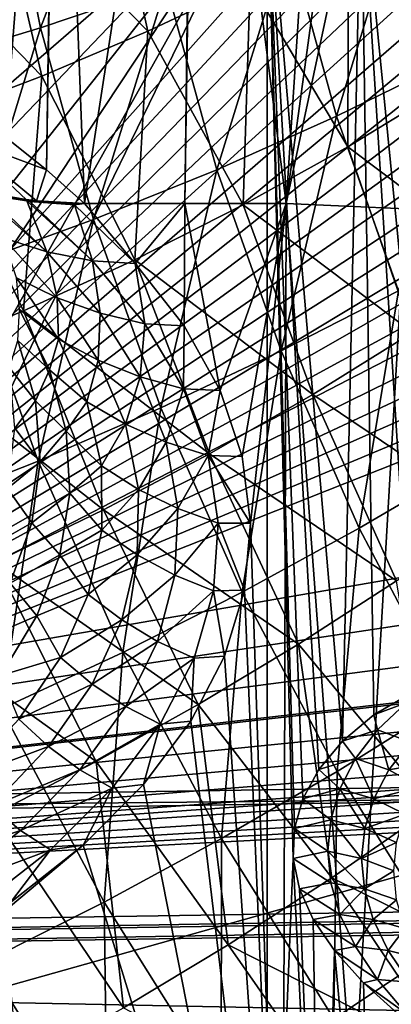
# Model space of a CAD drawing. Header units: metres. Extents: x -109 to 109, y -78 to 121.
# Tile 168 of 256: x -65.83 to -62.57, y 11.37 to 20. Entities that reach past the tile are written whole.
import ezdxf

# ---------------------------------------------------------------- set-up
doc = ezdxf.new("R2010")
doc.units = ezdxf.units.M
doc.layers.add('solid_508554_SW0001', color=7, linetype='CONTINUOUS')

msp = doc.modelspace()

# ---------------------------------------------------------------- linework, layer by layer
at = {"layer": 'solid_508554_SW0001'}
for points in [[(-50.993294, 17.104359, 18.146997), (-80.362289, 29.191317, 9.359159), (-81.084099, 11.886697, 20.357214)], [(-56.207836, 19.730379, 16.280918), (-56.987602, 20.207561, 15.948038), (-80.362289, 29.191317, 9.359159)], [(-55.41935, 19.271812, 16.602261), (-56.207836, 19.730379, 16.280918), (-80.362289, 29.191317, 9.359159)], [(-54.744732, 18.897827, 16.865499), (-55.41935, 19.271812, 16.602261), (-80.362289, 29.191317, 9.359159)], [(-54.624622, 18.832989, 16.911255), (-54.744732, 18.897827, 16.865499), (-80.362289, 29.191317, 9.359159)], [(-53.824814, 18.414158, 17.207701), (-54.624622, 18.832989, 16.911255), (-80.362289, 29.191317, 9.359159)], [(-53.021309, 18.015802, 17.49124), (-53.824814, 18.414158, 17.207701), (-80.362289, 29.191317, 9.359159)], [(-52.213608, 17.636927, 17.762522), (-53.021309, 18.015802, 17.49124), (-80.362289, 29.191317, 9.359159)], [(-51.13327, 17.163078, 18.104404), (-52.213608, 17.636927, 17.762522), (-80.362289, 29.191317, 9.359159)], [(-50.993294, 17.104359, 18.146997), (-51.13327, 17.163078, 18.104404), (-80.362289, 29.191317, 9.359159)], [(-80.387276, 6.654893, -29.697725), (-79.621246, 24.952671, -39.252457), (-64.826683, 7.808982, -30.91048)], [(-79.621246, 24.952671, -39.252457), (-64.873642, 7.869113, -30.939934), (-64.826683, 7.808982, -30.91048)], [(-79.621246, 24.952671, -39.252457), (-66.059677, 9.499816, -31.742121), (-64.873642, 7.869113, -30.939934)], [(-66.705841, 24.654289, 6.56584), (-65.510025, 24.652254, 6.562585), (-65.956345, 18.974257, -2.524111)], [(-65.510025, 24.652254, 6.562585), (-65.595711, 18.687075, -2.983698), (-65.956345, 18.974257, -2.524111)], [(-65.510025, 24.652254, 6.562585), (-65.497185, 24.651999, 6.562174), (-65.595711, 18.687075, -2.983698)], [(-65.497185, 24.651999, 6.562174), (-65.260536, 18.390362, -3.458537), (-65.595711, 18.687075, -2.983698)], [(-65.497185, 24.651999, 6.562174), (-64.30397, 24.606625, 6.48956), (-65.260536, 18.390362, -3.458537)], [(-64.30397, 24.606625, 6.48956), (-64.383354, 18.390362, -3.458537), (-65.260536, 18.390362, -3.458537)], [(-64.30397, 24.606625, 6.48956), (-64.289009, 24.605785, 6.488219), (-64.383354, 18.390362, -3.458537)], [(-64.289009, 24.605785, 6.488219), (-63.493908, 18.390362, -3.458537), (-64.383354, 18.390362, -3.458537)], [(-64.289009, 24.605785, 6.488219), (-63.09042, 24.517021, 6.346167), (-63.493908, 18.390362, -3.458537)], [(-62.66494, 24.460884, 6.273652), (-63.493908, 18.390362, -3.458537), (-63.09042, 24.517021, 6.346167)], [(-62.66494, 24.460884, 6.273652), (-62.21862, 24.379572, 6.199104), (-63.493908, 18.390362, -3.458537)], [(-62.21862, 24.379572, 6.199104), (-62.448513, 18.342934, -3.431155), (-63.493908, 18.390362, -3.458537)], [(-65.64592, 19.930784, -36.3853), (-65.983765, 21.632599, -37.254818), (-64.870247, 21.941881, -37.012699)], [(-64.547165, 20.304476, -36.177711), (-65.64592, 19.930784, -36.3853), (-64.870247, 21.941881, -37.012699)], [(-65.64592, 19.930784, -36.3853), (-66.768036, 19.592203, -36.513882), (-65.983765, 21.632599, -37.254818)], [(-64.70787, 19.902414, -32.415154), (-65.087151, 21.618057, -33.243164), (-66.048782, 21.268942, -33.463921)], [(-64.70787, 19.902414, -32.415154), (-63.809612, 20.325863, -32.15963), (-65.087151, 21.618057, -33.243164)], [(-69.888519, 15.997993, -1.602244), (-63.661411, 21.394615, 7.744982), (-80.474464, 21.131899, 7.289943)], [(-69.888519, 15.997993, -1.602244), (-69.189857, 15.607088, -2.27931), (-63.661411, 21.394615, 7.744982)], [(-69.189857, 15.607088, -2.27931), (-68.583122, 15.179529, -3.019865), (-63.661411, 21.394615, 7.744982)], [(-68.583122, 15.179529, -3.019865), (-68.075935, 14.720689, -3.814599), (-63.661411, 21.394615, 7.744982)], [(-68.075935, 14.720689, -3.814599), (-67.67469, 14.236339, -4.653518), (-63.661411, 21.394615, 7.744982)], [(-67.67469, 14.236339, -4.653518), (-67.384422, 13.732571, -5.52607), (-63.661411, 21.394615, 7.744982)], [(-67.384422, 13.732571, -5.52607), (-63.661411, 7.111581, -16.993959), (-63.661411, 21.394615, 7.744982)], [(-63.431496, 12.646614, -7.399448), (-63.661411, 21.394615, 7.744982), (-63.661411, 7.111581, -16.993959)], [(-63.208794, 13.427646, -6.024918), (-63.001553, 13.675002, -5.563441), (-63.661411, 21.394615, 7.744982)], [(-62.835842, 21.360296, 7.783245), (-63.661411, 21.394615, 7.744982), (-63.001553, 13.675002, -5.563441)], [(-63.348137, 13.170976, -6.484755), (-63.208794, 13.427646, -6.024918), (-63.661411, 21.394615, 7.744982)], [(-63.421925, 12.909885, -6.942806), (-63.348137, 13.170976, -6.484755), (-63.661411, 21.394615, 7.744982)], [(-63.431496, 12.646614, -7.399448), (-63.421925, 12.909885, -6.942806), (-63.661411, 21.394615, 7.744982)], [(-62.835842, 21.360296, 7.783245), (-63.001553, 13.675002, -5.563441), (-62.726185, 13.904849, -5.102163)], [(-62.835842, 21.360296, 7.783245), (-62.384548, 14.10638, -4.643733), (-62.133053, 14.214948, -4.352797)], [(-62.021667, 21.243017, 7.871933), (-62.835842, 21.360296, 7.783245), (-62.133053, 14.214948, -4.352797)], [(-62.835842, 21.360296, 7.783245), (-62.726185, 13.904849, -5.102163), (-62.384548, 14.10638, -4.643733)], [(-65.636734, 19.507519, -32.595673), (-66.048782, 21.268942, -33.463921), (-67.036682, 20.95381, -33.606388)], [(-65.636734, 19.507519, -32.595673), (-64.70787, 19.902414, -32.415154), (-66.048782, 21.268942, -33.463921)], [(-62.080875, 19.420097, -30.921112), (-62.128391, 21.245695, -31.433456), (-62.947838, 20.774698, -31.831537)], [(-63.052341, 19.1555, -35.105167), (-63.478275, 20.711432, -35.891647), (-62.445187, 21.149166, -35.529121)], [(-62.037331, 19.652241, -34.774887), (-63.052341, 19.1555, -35.105167), (-62.445187, 21.149166, -35.529121)], [(-66.589767, 19.14377, -32.700207), (-65.636734, 19.507519, -32.595673), (-67.036682, 20.95381, -33.606388)], [(-62.954597, 18.886812, -31.265324), (-62.947838, 20.774698, -31.831537), (-63.809612, 20.325863, -32.15963)], [(-62.954597, 18.886812, -31.265324), (-62.080875, 19.420097, -30.921112), (-62.947838, 20.774698, -31.831537)], [(-64.102325, 18.687201, -35.35812), (-64.547165, 20.304476, -36.177711), (-63.478275, 20.711432, -35.891647)], [(-63.052341, 19.1555, -35.105167), (-64.102325, 18.687201, -35.35812), (-63.478275, 20.711432, -35.891647)], [(-70.34095, 13.018763, 16.237579), (-80.568085, 20.144991, 11.318851), (-63.755032, 20.407707, 11.77389)], [(-70.34095, 13.018763, 16.237579), (-63.755032, 20.407707, 11.77389), (-63.47995, 20.403948, 11.786469)], [(-70.34095, 13.018763, 16.237579), (-63.47995, 20.403948, 11.786469), (-63.204288, 20.38413, 11.809299)], [(-70.34095, 13.018763, 16.237579), (-63.204288, 20.38413, 11.809299), (-62.929871, 20.347977, 11.842491)], [(-70.34095, 13.018763, 16.237579), (-62.929871, 20.347977, 11.842491), (-62.658524, 20.295486, 11.885979)], [(-70.34095, 13.018763, 16.237579), (-62.658524, 20.295486, 11.885979), (-62.391991, 20.226908, 11.939537)], [(-65.181473, 18.250164, -35.531883), (-65.64592, 19.930784, -36.3853), (-64.547165, 20.304476, -36.177711)], [(-64.102325, 18.687201, -35.35812), (-65.181473, 18.250164, -35.531883), (-64.547165, 20.304476, -36.177711)], [(-63.869808, 18.377842, -31.528685), (-63.809612, 20.325863, -32.15963), (-64.70787, 19.902414, -32.415154)], [(-63.869808, 18.377842, -31.528685), (-62.954597, 18.886812, -31.265324), (-63.809612, 20.325863, -32.15963)], [(-70.34095, 13.018763, 16.237579), (-62.391991, 20.226908, 11.939537), (-62.132004, 20.142603, 12.002872)], [(-70.34095, 13.018763, 16.237579), (-62.132004, 20.142603, 12.002872), (-61.880184, 20.043076, 12.075603)], [(-70.34095, 13.018763, 16.237579), (-61.880184, 20.043076, 12.075603), (-61.63773, 19.928904, 12.157319)], [(-70.34095, 13.018763, 16.237579), (-61.63773, 19.928904, 12.157319), (-61.405636, 19.800585, 12.247663)], [(-66.283447, 17.846615, -35.626114), (-66.768036, 19.592203, -36.513882), (-65.64592, 19.930784, -36.3853)], [(-65.181473, 18.250164, -35.531883), (-66.283447, 17.846615, -35.626114), (-65.64592, 19.930784, -36.3853)], [(-64.819817, 17.89732, -31.70845), (-64.70787, 19.902414, -32.415154), (-65.636734, 19.507519, -32.595673)], [(-64.819817, 17.89732, -31.70845), (-63.869808, 18.377842, -31.528685), (-64.70787, 19.902414, -32.415154)], [(-70.34095, 13.018763, 16.237579), (-61.405636, 19.800585, 12.247663), (-61.184933, 19.658596, 12.346293)], [(-70.34095, 13.018763, 16.237579), (-61.184933, 19.658596, 12.346293), (-60.976711, 19.503632, 12.45273)], [(-62.510845, 17.6257, -34.336945), (-63.052341, 19.1555, -35.105167), (-62.037331, 19.652241, -34.774887)], [(-70.34095, 13.018763, 16.237579), (-60.976711, 19.503632, 12.45273), (-60.782089, 19.336554, 12.56638)], [(-65.797493, 17.448919, -31.803141), (-65.636734, 19.507519, -32.595673), (-66.589767, 19.14377, -32.700207)], [(-65.797493, 17.448919, -31.803141), (-64.819817, 17.89732, -31.70845), (-65.636734, 19.507519, -32.595673)], [(-61.549137, 17.828022, -30.232731), (-62.080875, 19.420097, -30.921112), (-62.954597, 18.886812, -31.265324)], [(-70.34095, 13.018763, 16.237579), (-60.782089, 19.336554, 12.56638), (-60.602165, 19.158264, 12.686629)], [(-70.34095, 13.018763, 16.237579), (-60.602165, 19.158264, 12.686629), (-60.437805, 18.969643, 12.812885)], [(-66.795166, 17.035749, -31.812817), (-65.797493, 17.448919, -31.803141), (-66.589767, 19.14377, -32.700207)], [(-63.537323, 17.097345, -34.557606), (-64.102325, 18.687201, -35.35812), (-63.052341, 19.1555, -35.105167)], [(-62.510845, 17.6257, -34.336945), (-63.537323, 17.097345, -34.557606), (-63.052341, 19.1555, -35.105167)], [(-70.34095, 13.018763, 16.237579), (-60.437805, 18.969643, 12.812885), (-60.289627, 18.771524, 12.944592)], [(-66.350342, 18.967621, -2.581522), (-65.956345, 18.974257, -2.524111), (-65.595711, 18.687075, -2.983698)], [(-65.68129, 18.413412, -3.471845), (-66.350342, 18.967621, -2.581522), (-65.595711, 18.687075, -2.983698)], [(-65.772362, 18.424433, -3.478208), (-66.350342, 18.967621, -2.581522), (-65.68129, 18.413412, -3.471845)], [(-65.772362, 18.424433, -3.478208), (-66.09919, 18.482368, -3.511657), (-66.350342, 18.967621, -2.581522)], [(-62.385918, 17.260845, -30.530636), (-62.954597, 18.886812, -31.265324), (-63.869808, 18.377842, -31.528685)], [(-62.385918, 17.260845, -30.530636), (-61.549137, 17.828022, -30.232731), (-62.954597, 18.886812, -31.265324)], [(-70.34095, 13.018763, 16.237579), (-60.289627, 18.771524, 12.944592), (-60.158287, 18.564722, 13.081207)], [(-65.68129, 18.413412, -3.471845), (-65.595711, 18.687075, -2.983698), (-65.260536, 18.390362, -3.458537)], [(-64.592148, 16.598309, -34.698402), (-65.181473, 18.250164, -35.531883), (-64.102325, 18.687201, -35.35812)], [(-63.537323, 17.097345, -34.557606), (-64.592148, 16.598309, -34.698402), (-64.102325, 18.687201, -35.35812)], [(-70.34095, 13.018763, 16.237579), (-60.158287, 18.564722, 13.081207), (-60.044533, 18.350201, 13.22209)], [(-66.118919, 18.467852, -3.503276), (-66.09919, 18.482368, -3.511657), (-65.772362, 18.424433, -3.478208)], [(-65.591301, 17.966887, -4.465219), (-66.172508, 18.479334, -3.509905), (-66.118919, 18.467852, -3.503276)], [(-65.975922, 18.08934, -4.500132), (-66.172508, 18.479334, -3.509905), (-65.591301, 17.966887, -4.465219)], [(-66.118919, 18.467852, -3.503276), (-65.772362, 18.424433, -3.478208), (-65.768532, 18.412683, -3.471425)], [(-65.591301, 17.966887, -4.465219), (-66.118919, 18.467852, -3.503276), (-65.768532, 18.412683, -3.471425)], [(-65.768532, 18.412683, -3.471425), (-65.772362, 18.424433, -3.478208), (-65.68129, 18.413412, -3.471845)], [(-65.768532, 18.412683, -3.471425), (-65.68129, 18.413412, -3.471845), (-65.74057, 18.409723, -3.469715)], [(-65.192795, 17.886843, -4.456226), (-65.768532, 18.412683, -3.471425), (-65.74057, 18.409723, -3.469715)], [(-65.591301, 17.966887, -4.465219), (-65.768532, 18.412683, -3.471425), (-65.192795, 17.886843, -4.456226)], [(-65.74057, 18.409723, -3.469715), (-65.68129, 18.413412, -3.471845), (-65.350311, 18.380203, -3.477643)], [(-65.192795, 17.886843, -4.456226), (-65.74057, 18.409723, -3.469715), (-65.350311, 18.380203, -3.477643)], [(-65.68129, 18.413412, -3.471845), (-65.306892, 18.387974, -3.46303), (-65.350311, 18.380203, -3.477643)], [(-65.68129, 18.413412, -3.471845), (-65.260536, 18.390362, -3.458537), (-65.306892, 18.387974, -3.46303)], [(-70.34095, 13.018763, 16.237579), (-60.044533, 18.350201, 13.22209), (-59.949039, 18.129309, 13.366356)], [(-65.260536, 18.390362, -3.458537), (-64.816917, 17.864613, -4.447331), (-65.350311, 18.380203, -3.477643)], [(-65.306892, 18.387974, -3.46303), (-65.260536, 18.390362, -3.458537), (-65.350311, 18.380203, -3.477643)], [(-65.192795, 17.886843, -4.456226), (-65.350311, 18.380203, -3.477643), (-64.816917, 17.864613, -4.447331)], [(-65.260536, 18.390362, -3.458537), (-64.383354, 18.390362, -3.458537), (-64.816917, 17.864613, -4.447331)], [(-63.260128, 16.714943, -30.750008), (-63.869808, 18.377842, -31.528685), (-64.819817, 17.89732, -31.70845)], [(-64.383354, 18.390362, -3.458537), (-64.387878, 17.317831, -5.475675), (-64.816917, 17.864613, -4.447331)], [(-64.383354, 18.390362, -3.458537), (-64.073502, 16.750425, -6.542811), (-64.387878, 17.317831, -5.475675)], [(-64.383354, 18.390362, -3.458537), (-63.493908, 18.390362, -3.458537), (-64.073502, 16.750425, -6.542811)], [(-63.493908, 18.390362, -3.458537), (-63.879543, 16.171043, -7.632469), (-64.073502, 16.750425, -6.542811)], [(-63.493908, 18.390362, -3.458537), (-63.808277, 15.585824, -8.733108), (-63.879543, 16.171043, -7.632469)], [(-63.260128, 16.714943, -30.750008), (-62.385918, 17.260845, -30.530636), (-63.869808, 18.377842, -31.528685)], [(-63.493908, 18.390362, -3.458537), (-63.52515, 7.094022, -24.703863), (-63.808277, 15.585824, -8.733108)], [(-63.493908, 18.390362, -3.458537), (-62.905457, 10.474473, -18.346161), (-63.52515, 7.094022, -24.703863)], [(-62.448513, 18.342934, -3.431155), (-62.905457, 10.474473, -18.346161), (-63.493908, 18.390362, -3.458537)], [(-62.470989, 10.740675, -17.823481), (-62.905457, 10.474473, -18.346161), (-62.448513, 18.342934, -3.431155)], [(-65.669136, 16.131172, -34.759174), (-66.283447, 17.846615, -35.626114), (-65.181473, 18.250164, -35.531883)], [(-64.592148, 16.598309, -34.698402), (-65.669136, 16.131172, -34.759174), (-65.181473, 18.250164, -35.531883)], [(-70.34095, 13.018763, 16.237579), (-59.949039, 18.129309, 13.366356), (-59.872345, 17.903475, 13.513073)], [(-65.50071, 17.563501, -5.476081), (-65.975922, 18.08934, -4.500132), (-65.591301, 17.966887, -4.465219)], [(-65.856651, 17.737595, -5.510022), (-65.975922, 18.08934, -4.500132), (-65.50071, 17.563501, -5.476081)], [(-65.123268, 17.428564, -5.46891), (-65.591301, 17.966887, -4.465219), (-65.192795, 17.886843, -4.456226)], [(-65.50071, 17.563501, -5.476081), (-65.591301, 17.966887, -4.465219), (-65.123268, 17.428564, -5.46891)], [(-70.34095, 13.018763, 16.237579), (-59.872345, 17.903475, 13.513073), (-59.814846, 17.674162, 13.661297)], [(-64.16571, 16.194502, -30.888527), (-64.819817, 17.89732, -31.70845), (-65.797493, 17.448919, -31.803141)], [(-64.73246, 17.335634, -5.488595), (-65.192795, 17.886843, -4.456226), (-64.816917, 17.864613, -4.447331)], [(-65.123268, 17.428564, -5.46891), (-65.192795, 17.886843, -4.456226), (-64.73246, 17.335634, -5.488595)], [(-64.16571, 16.194502, -30.888527), (-63.260128, 16.714943, -30.750008), (-64.819817, 17.89732, -31.70845)], [(-65.669136, 16.131172, -34.759174), (-66.762016, 15.698418, -34.74004), (-66.283447, 17.846615, -35.626114)], [(-64.73246, 17.335634, -5.488595), (-64.816917, 17.864613, -4.447331), (-64.387878, 17.317831, -5.475675)], [(-65.48922, 17.202074, -6.49955), (-65.856651, 17.737595, -5.510022), (-65.50071, 17.563501, -5.476081)], [(-65.831276, 17.4601, -6.466126), (-65.856651, 17.737595, -5.510022), (-65.48922, 17.202074, -6.49955)], [(-70.34095, 13.018763, 16.237579), (-59.814846, 17.674162, 13.661297), (-59.776623, 17.442911, 13.810042)], [(-62.854008, 15.542089, -33.779804), (-63.537323, 17.097345, -34.557606), (-62.510845, 17.6257, -34.336945)], [(-61.855518, 16.128944, -33.590469), (-62.854008, 15.542089, -33.779804), (-62.510845, 17.6257, -34.336945)], [(-65.141815, 17.01675, -6.490983), (-65.50071, 17.563501, -5.476081), (-65.123268, 17.428564, -5.46891)], [(-65.48922, 17.202074, -6.49955), (-65.50071, 17.563501, -5.476081), (-65.141815, 17.01675, -6.490983)], [(-65.096176, 15.703261, -30.945189), (-65.797493, 17.448919, -31.803141), (-66.795166, 17.035749, -31.812817)], [(-65.846642, 17.190376, -7.482603), (-65.831276, 17.4601, -6.466126), (-65.569862, 16.93259, -7.43671)], [(-65.569862, 16.93259, -7.43671), (-65.831276, 17.4601, -6.466126), (-65.48922, 17.202074, -6.49955)], [(-65.096176, 15.703261, -30.945189), (-64.16571, 16.194502, -30.888527), (-65.797493, 17.448919, -31.803141)], [(-70.34095, 13.018763, 16.237579), (-59.776623, 17.442911, 13.810042), (-59.757465, 17.211283, 13.958323)], [(-65.141815, 17.01675, -6.490983), (-65.123268, 17.428564, -5.46891), (-64.773758, 16.869944, -6.510651)], [(-64.773758, 16.869944, -6.510651), (-65.123268, 17.428564, -5.46891), (-64.73246, 17.335634, -5.488595)], [(-64.773758, 16.869944, -6.510651), (-64.73246, 17.335634, -5.488595), (-64.392937, 16.764769, -6.558046)], [(-64.392937, 16.764769, -6.558046), (-64.73246, 17.335634, -5.488595), (-64.387878, 17.317831, -5.475675)], [(-64.392937, 16.764769, -6.558046), (-64.387878, 17.317831, -5.475675), (-64.073502, 16.750425, -6.542811)], [(-70.34095, 13.018763, 16.237579), (-59.757465, 17.211283, 13.958323), (-59.590878, 13.186741, 16.528526)], [(-65.920059, 16.948862, -8.511747), (-65.846642, 17.190376, -7.482603), (-65.690552, 16.660521, -8.453539)], [(-65.690552, 16.660521, -8.453539), (-65.846642, 17.190376, -7.482603), (-65.569862, 16.93259, -7.43671)], [(-65.569862, 16.93259, -7.43671), (-65.48922, 17.202074, -6.49955), (-65.240463, 16.650774, -7.51838)], [(-65.240463, 16.650774, -7.51838), (-65.48922, 17.202074, -6.49955), (-65.141815, 17.01675, -6.490983)], [(-61.698044, 15.661281, -29.814661), (-62.385918, 17.260845, -30.530636), (-63.260128, 16.714943, -30.750008)], [(-49.760147, 16.613373, 18.505455), (-50.993294, 17.104359, 18.146997), (-81.084099, 11.886697, 20.357214)], [(-66.044586, 15.244504, -30.920319), (-65.096176, 15.703261, -30.945189), (-66.795166, 17.035749, -31.812817)], [(-65.240463, 16.650774, -7.51838), (-65.141815, 17.01675, -6.490983), (-64.903442, 16.454815, -7.534223)], [(-64.903442, 16.454815, -7.534223), (-65.141815, 17.01675, -6.490983), (-64.773758, 16.869944, -6.510651)], [(-63.879883, 14.982667, -33.888638), (-64.592148, 16.598309, -34.698402), (-63.537323, 17.097345, -34.557606)], [(-62.854008, 15.542089, -33.779804), (-63.879883, 14.982667, -33.888638), (-63.537323, 17.097345, -34.557606)], [(-65.87085, 16.420332, -9.476736), (-65.920059, 16.948862, -8.511747), (-65.690552, 16.660521, -8.453539)], [(-65.690552, 16.660521, -8.453539), (-65.569862, 16.93259, -7.43671), (-65.422523, 16.394608, -8.426594)], [(-65.422523, 16.394608, -8.426594), (-65.569862, 16.93259, -7.43671), (-65.240463, 16.650774, -7.51838)], [(-64.903442, 16.454815, -7.534223), (-64.773758, 16.869944, -6.510651), (-64.54673, 16.296782, -7.579659)], [(-64.54673, 16.296782, -7.579659), (-64.773758, 16.869944, -6.510651), (-64.392937, 16.764769, -6.558046)], [(-64.54673, 16.296782, -7.579659), (-64.392937, 16.764769, -6.558046), (-64.17794, 16.180027, -7.653618)], [(-64.17794, 16.180027, -7.653618), (-64.392937, 16.764769, -6.558046), (-64.073502, 16.750425, -6.542811)], [(-64.17794, 16.180027, -7.653618), (-64.073502, 16.750425, -6.542811), (-63.879543, 16.171043, -7.632469)], [(-62.527473, 15.082302, -29.99206), (-63.260128, 16.714943, -30.750008), (-64.16571, 16.194502, -30.888527)], [(-62.527473, 15.082302, -29.99206), (-61.698044, 15.661281, -29.814661), (-63.260128, 16.714943, -30.750008)], [(-48.513374, 16.164164, 18.837801), (-49.760147, 16.613373, 18.505455), (-81.084099, 11.886697, 20.357214)], [(-65.87085, 16.420332, -9.476736), (-65.690552, 16.660521, -8.453539), (-65.649353, 16.12536, -9.434258)], [(-65.649353, 16.12536, -9.434258), (-65.690552, 16.660521, -8.453539), (-65.422523, 16.394608, -8.426594)], [(-64.92717, 14.453608, -33.916988), (-65.669136, 16.131172, -34.759174), (-64.592148, 16.598309, -34.698402)], [(-65.422523, 16.394608, -8.426594), (-65.240463, 16.650774, -7.51838), (-65.113327, 16.089611, -8.555516)], [(-65.113327, 16.089611, -8.555516), (-65.240463, 16.650774, -7.51838), (-64.903442, 16.454815, -7.534223)], [(-63.879883, 14.982667, -33.888638), (-64.92717, 14.453608, -33.916988), (-64.592148, 16.598309, -34.698402)], [(-65.935951, 15.891811, -10.441679), (-65.87085, 16.420332, -9.476736), (-65.649353, 16.12536, -9.434258)], [(-65.113327, 16.089611, -8.555516), (-64.903442, 16.454815, -7.534223), (-64.788498, 15.883652, -8.594728)], [(-64.788498, 15.883652, -8.594728), (-64.903442, 16.454815, -7.534223), (-64.54673, 16.296782, -7.579659)], [(-65.649353, 16.12536, -9.434258), (-65.422523, 16.394608, -8.426594), (-65.391373, 15.851782, -9.425515)], [(-65.391373, 15.851782, -9.425515), (-65.422523, 16.394608, -8.426594), (-65.113327, 16.089611, -8.555516)], [(-64.788498, 15.883652, -8.594728), (-64.54673, 16.296782, -7.579659), (-64.445053, 15.715075, -8.664786)], [(-64.445053, 15.715075, -8.664786), (-64.54673, 16.296782, -7.579659), (-64.17794, 16.180027, -7.653618)], [(-47.268326, 15.761773, 19.140257), (-48.513374, 16.164164, 18.837801), (-81.084099, 11.886697, 20.357214)], [(-63.384899, 14.526114, -30.091574), (-64.16571, 16.194502, -30.888527), (-65.096176, 15.703261, -30.945189)], [(-64.445053, 15.715075, -8.664786), (-64.17794, 16.180027, -7.653618), (-64.090294, 15.587467, -8.764087)], [(-64.17794, 16.180027, -7.653618), (-63.879543, 16.171043, -7.632469), (-63.808277, 15.585824, -8.733108)], [(-64.090294, 15.587467, -8.764087), (-64.17794, 16.180027, -7.653618), (-63.808277, 15.585824, -8.733108)], [(-63.384899, 14.526114, -30.091574), (-62.527473, 15.082302, -29.99206), (-64.16571, 16.194502, -30.888527)], [(-65.989792, 13.957732, -33.865173), (-66.762016, 15.698418, -34.74004), (-65.669136, 16.131172, -34.759174)], [(-64.92717, 14.453608, -33.916988), (-65.989792, 13.957732, -33.865173), (-65.669136, 16.131172, -34.759174)], [(-65.935951, 15.891811, -10.441679), (-65.649353, 16.12536, -9.434258), (-65.723526, 15.59056, -10.414324)], [(-65.723526, 15.59056, -10.414324), (-65.649353, 16.12536, -9.434258), (-65.391373, 15.851782, -9.425515)], [(-65.391373, 15.851782, -9.425515), (-65.113327, 16.089611, -8.555516), (-65.109734, 15.52466, -9.599819)], [(-65.109734, 15.52466, -9.599819), (-65.113327, 16.089611, -8.555516), (-64.788498, 15.883652, -8.594728)], [(-62.05566, 14.028308, -33.028168), (-62.854008, 15.542089, -33.779804), (-61.855518, 16.128944, -33.590469)], [(-66.115082, 15.36902, -11.396153), (-65.935951, 15.891811, -10.441679), (-65.723526, 15.59056, -10.414324)], [(-65.723526, 15.59056, -10.414324), (-65.391373, 15.851782, -9.425515), (-65.47683, 15.309772, -10.422962)], [(-65.47683, 15.309772, -10.422962), (-65.391373, 15.851782, -9.425515), (-65.109734, 15.52466, -9.599819)], [(-65.109734, 15.52466, -9.599819), (-64.788498, 15.883652, -8.594728), (-64.798714, 15.30934, -9.661263)], [(-64.798714, 15.30934, -9.661263), (-64.788498, 15.883652, -8.594728), (-64.445053, 15.715075, -8.664786)], [(-47.204372, 15.742285, 19.155039), (-47.268326, 15.761773, 19.140257), (-81.084099, 11.886697, 20.357214)], [(-46.05463, 15.412958, 19.407417), (-47.204372, 15.742285, 19.155039), (-81.084099, 11.886697, 20.357214)], [(-64.264465, 13.996469, -30.112625), (-65.096176, 15.703261, -30.945189), (-66.044586, 15.244504, -30.920319)], [(-64.264465, 13.996469, -30.112625), (-63.384899, 14.526114, -30.091574), (-65.096176, 15.703261, -30.945189)], [(-64.798714, 15.30934, -9.661263), (-64.445053, 15.715075, -8.664786), (-64.47023, 15.130916, -9.754683)], [(-64.47023, 15.130916, -9.754683), (-64.445053, 15.715075, -8.664786), (-64.090294, 15.587467, -8.764087)], [(-66.115082, 15.36902, -11.396153), (-65.723526, 15.59056, -10.414324), (-65.912804, 15.06186, -11.383266)], [(-65.912804, 15.06186, -11.383266), (-65.723526, 15.59056, -10.414324), (-65.47683, 15.309772, -10.422962)], [(-64.47023, 15.130916, -9.754683), (-64.090294, 15.587467, -8.764087), (-64.131218, 14.993178, -9.877974)], [(-64.131218, 14.993178, -9.877974), (-64.090294, 15.587467, -8.764087), (-63.86018, 14.999919, -9.835034)], [(-64.090294, 15.587467, -8.764087), (-63.808277, 15.585824, -8.733108), (-63.86018, 14.999919, -9.835034)], [(-63.52515, 7.094022, -24.703863), (-63.86018, 14.999919, -9.835034), (-63.808277, 15.585824, -8.733108)], [(-65.47683, 15.309772, -10.422962), (-65.109734, 15.52466, -9.599819), (-65.22995, 14.962032, -10.639897)], [(-65.22995, 14.962032, -10.639897), (-65.109734, 15.52466, -9.599819), (-64.798714, 15.30934, -9.661263)], [(-63.048122, 13.410382, -33.106178), (-63.879883, 14.982667, -33.888638), (-62.854008, 15.542089, -33.779804)], [(-62.05566, 14.028308, -33.028168), (-63.048122, 13.410382, -33.106178), (-62.854008, 15.542089, -33.779804)], [(-44.903675, 15.121611, 19.635643), (-46.05463, 15.412958, 19.407417), (-81.084099, 11.886697, 20.357214)], [(-65.912804, 15.06186, -11.383266), (-65.47683, 15.309772, -10.422962), (-65.678574, 14.774342, -11.408419)], [(-65.678574, 14.774342, -11.408419), (-65.47683, 15.309772, -10.422962), (-65.22995, 14.962032, -10.639897)], [(-65.22995, 14.962032, -10.639897), (-64.798714, 15.30934, -9.661263), (-64.93428, 14.738019, -10.722355)], [(-64.93428, 14.738019, -10.722355), (-64.798714, 15.30934, -9.661263), (-64.47023, 15.130916, -9.754683)], [(-65.15995, 13.496764, -30.055746), (-66.044586, 15.244504, -30.920319), (-67.003967, 14.821495, -30.814302)], [(-65.15995, 13.496764, -30.055746), (-64.264465, 13.996469, -30.112625), (-66.044586, 15.244504, -30.920319)], [(-43.8307, 14.8844, 19.82649), (-44.903675, 15.121611, 19.635643), (-81.084099, 11.886697, 20.357214)], [(-64.93428, 14.738019, -10.722355), (-64.47023, 15.130916, -9.754683), (-64.622375, 14.550475, -10.837798)], [(-64.622375, 14.550475, -10.837798), (-64.47023, 15.130916, -9.754683), (-64.131218, 14.993178, -9.877974)], [(-66.215248, 14.544889, -12.330719), (-65.912804, 15.06186, -11.383266), (-65.678574, 14.774342, -11.408419)], [(-62.204269, 13.096414, -29.308289), (-62.527473, 15.082302, -29.99206), (-63.384899, 14.526114, -30.091574)], [(-65.678574, 14.774342, -11.408419), (-65.22995, 14.962032, -10.639897), (-65.473251, 14.407923, -11.664399)], [(-65.473251, 14.407923, -11.664399), (-65.22995, 14.962032, -10.639897), (-64.93428, 14.738019, -10.722355)], [(-64.061134, 12.821335, -33.103275), (-64.92717, 14.453608, -33.916988), (-63.879883, 14.982667, -33.888638)], [(-64.622375, 14.550475, -10.837798), (-64.131218, 14.993178, -9.877974), (-64.300797, 14.403381, -10.983656)], [(-64.300797, 14.403381, -10.983656), (-64.131218, 14.993178, -9.877974), (-64.03479, 14.419366, -10.926895)], [(-64.131218, 14.993178, -9.877974), (-63.86018, 14.999919, -9.835034), (-64.03479, 14.419366, -10.926895)], [(-63.048122, 13.410382, -33.106178), (-64.061134, 12.821335, -33.103275), (-63.879883, 14.982667, -33.888638)], [(-63.52515, 7.094022, -24.703863), (-64.03479, 14.419366, -10.926895), (-63.86018, 14.999919, -9.835034)], [(-42.820587, 14.691468, 19.986803), (-43.8307, 14.8844, 19.82649), (-81.084099, 11.886697, 20.357214)], [(-66.065125, 13.030387, -29.921511), (-65.15995, 13.496764, -30.055746), (-67.003967, 14.821495, -30.814302)], [(-66.215248, 14.544889, -12.330719), (-65.678574, 14.774342, -11.408419), (-65.994568, 14.251112, -12.371452)], [(-65.994568, 14.251112, -12.371452), (-65.678574, 14.774342, -11.408419), (-65.473251, 14.407923, -11.664399)], [(-42.399509, 14.61985, 20.048018), (-42.820587, 14.691468, 19.986803), (-81.084099, 11.886697, 20.357214)], [(-65.473251, 14.407923, -11.664399), (-64.93428, 14.738019, -10.722355), (-65.194305, 14.175882, -11.766591)], [(-65.194305, 14.175882, -11.766591), (-64.93428, 14.738019, -10.722355), (-64.622375, 14.550475, -10.837798)], [(-41.848419, 14.533616, 20.12336), (-42.399509, 14.61985, 20.048018), (-81.084099, 11.886697, 20.357214)], [(-40.887817, 14.404685, 20.241062), (-41.848419, 14.533616, 20.12336), (-81.084099, 11.886697, 20.357214)], [(-65.194305, 14.175882, -11.766591), (-64.622375, 14.550475, -10.837798), (-64.900398, 13.979939, -11.902649)], [(-64.900398, 13.979939, -11.902649), (-64.622375, 14.550475, -10.837798), (-64.300797, 14.403381, -10.983656)], [(-63.094105, 12.477092, -29.31934), (-63.384899, 14.526114, -30.091574), (-64.264465, 13.996469, -30.112625)], [(-63.094105, 12.477092, -29.31934), (-62.204269, 13.096414, -29.308289), (-63.384899, 14.526114, -30.091574)], [(-65.088852, 12.264316, -33.019981), (-65.989792, 13.957732, -33.865173), (-64.92717, 14.453608, -33.916988)], [(-64.061134, 12.821335, -33.103275), (-65.088852, 12.264316, -33.019981), (-64.92717, 14.453608, -33.916988)], [(-39.919941, 14.302115, 20.342239), (-40.887817, 14.404685, 20.241062), (-81.084099, 11.886697, 20.357214)], [(-65.994568, 14.251112, -12.371452), (-65.473251, 14.407923, -11.664399), (-65.837143, 13.868365, -12.662052)], [(-65.837143, 13.868365, -12.662052), (-65.473251, 14.407923, -11.664399), (-65.194305, 14.175882, -11.766591)], [(-64.900398, 13.979939, -11.902649), (-64.300797, 14.403381, -10.983656), (-64.597664, 13.82424, -12.069577)], [(-64.597664, 13.82424, -12.069577), (-64.300797, 14.403381, -10.983656), (-64.330521, 13.849625, -11.998424)], [(-63.52515, 7.094022, -24.703863), (-64.330521, 13.849625, -11.998424), (-64.03479, 14.419366, -10.926895)], [(-64.300797, 14.403381, -10.983656), (-64.03479, 14.419366, -10.926895), (-64.330521, 13.849625, -11.998424)], [(-38.941784, 14.226542, 20.4266), (-39.919941, 14.302115, 20.342239), (-81.084099, 11.886697, 20.357214)], [(-37.960373, 14.179159, 20.493118), (-38.941784, 14.226542, 20.4266), (-81.084099, 11.886697, 20.357214)], [(-0.815095, 13.140963, 22.529665), (-37.960373, 14.179159, 20.493118), (-81.084099, 11.886697, 20.357214)], [(-65.837143, 13.868365, -12.662052), (-65.194305, 14.175882, -11.766591), (-65.576195, 13.628976, -12.782623)], [(-65.576195, 13.628976, -12.782623), (-65.194305, 14.175882, -11.766591), (-64.900398, 13.979939, -11.902649)], [(-62.443691, 14.010234, -4.829324), (-62.384548, 14.10638, -4.643733), (-62.726185, 13.904849, -5.102163)], [(-64.002029, 11.88921, -29.242828), (-64.264465, 13.996469, -30.112625), (-65.15995, 13.496764, -30.055746)], [(-64.002029, 11.88921, -29.242828), (-63.094105, 12.477092, -29.31934), (-64.264465, 13.996469, -30.112625)], [(-62.100929, 11.888451, -32.354481), (-63.048122, 13.410382, -33.106178), (-62.05566, 14.028308, -33.028168)], [(-62.443691, 14.010234, -4.829324), (-62.726185, 13.904849, -5.102163), (-62.695126, 13.77593, -5.308202)], [(-62.443691, 14.010234, -4.829324), (-62.695126, 13.77593, -5.308202), (-62.405983, 13.665791, -5.335346)], [(-65.088852, 12.264316, -33.019981), (-66.12542, 11.742473, -32.856812), (-65.989792, 13.957732, -33.865173)], [(-65.576195, 13.628976, -12.782623), (-64.900398, 13.979939, -11.902649), (-65.301605, 13.42537, -12.937819)], [(-65.301605, 13.42537, -12.937819), (-64.900398, 13.979939, -11.902649), (-64.597664, 13.82424, -12.069577)], [(-62.695126, 13.77593, -5.308202), (-62.726185, 13.904849, -5.102163), (-63.001553, 13.675002, -5.563441)], [(-66.318214, 13.349406, -13.621779), (-65.837143, 13.868365, -12.662052), (-65.576195, 13.628976, -12.782623)], [(-65.301605, 13.42537, -12.937819), (-64.597664, 13.82424, -12.069577), (-65.019051, 13.261849, -13.124253)], [(-65.019051, 13.261849, -13.124253), (-64.597664, 13.82424, -12.069577), (-64.744362, 13.296281, -13.039111)], [(-63.52515, 7.094022, -24.703863), (-64.744362, 13.296281, -13.039111), (-64.330521, 13.849625, -11.998424)], [(-64.597664, 13.82424, -12.069577), (-64.330521, 13.849625, -11.998424), (-64.744362, 13.296281, -13.039111)], [(-67.384422, 13.732571, -5.52607), (-67.208794, 13.21572, -6.421281), (-63.661411, 7.111581, -16.993959)], [(-62.695126, 13.77593, -5.308202), (-63.001553, 13.675002, -5.563441), (-62.887543, 13.522252, -5.787369)], [(-62.695126, 13.77593, -5.308202), (-62.887543, 13.522252, -5.787369), (-62.594357, 13.423781, -5.796366)], [(-62.695126, 13.77593, -5.308202), (-62.594357, 13.423781, -5.796366), (-62.405983, 13.665791, -5.335346)], [(-62.887543, 13.522252, -5.787369), (-63.001553, 13.675002, -5.563441), (-63.208794, 13.427646, -6.024918)], [(-62.147217, 13.502668, -5.368792), (-62.405983, 13.665791, -5.335346), (-62.594357, 13.423781, -5.796366)], [(-66.318214, 13.349406, -13.621779), (-65.576195, 13.628976, -12.782623), (-66.076408, 13.103341, -13.759336)], [(-66.076408, 13.103341, -13.759336), (-65.576195, 13.628976, -12.782623), (-65.301605, 13.42537, -12.937819)], [(-64.92099, 11.337166, -29.07967), (-65.15995, 13.496764, -30.055746), (-66.065125, 13.030387, -29.921511)], [(-64.92099, 11.337166, -29.07967), (-64.002029, 11.88921, -29.242828), (-65.15995, 13.496764, -30.055746)], [(-62.887543, 13.522252, -5.787369), (-63.208794, 13.427646, -6.024918), (-63.022991, 13.256729, -6.266236)], [(-62.887543, 13.522252, -5.787369), (-63.022991, 13.256729, -6.266236), (-62.727104, 13.169511, -6.256711)], [(-62.887543, 13.522252, -5.787369), (-62.727104, 13.169511, -6.256711), (-62.594357, 13.423781, -5.796366)], [(-62.325558, 13.27431, -5.805977), (-62.147217, 13.502668, -5.368792), (-62.594357, 13.423781, -5.796366)], [(-66.076408, 13.103341, -13.759336), (-65.301605, 13.42537, -12.937819), (-65.822273, 12.892795, -13.932158)], [(-65.822273, 12.892795, -13.932158), (-65.301605, 13.42537, -12.937819), (-65.019051, 13.261849, -13.124253)], [(-63.075306, 11.241603, -32.321632), (-64.061134, 12.821335, -33.103275), (-63.048122, 13.410382, -33.106178)], [(-63.022991, 13.256729, -6.266236), (-63.208794, 13.427646, -6.024918), (-63.348137, 13.170976, -6.484755)], [(-62.100929, 11.888451, -32.354481), (-63.075306, 11.241603, -32.321632), (-63.048122, 13.410382, -33.106178)], [(-62.325558, 13.27431, -5.805977), (-62.594357, 13.423781, -5.796366), (-62.727104, 13.169511, -6.256711)], [(-80.858788, 7.327746, 19.173641), (-81.082161, 12.975612, 16.16284), (-59.591824, 13.311416, 16.744469)], [(-59.590878, 13.186741, 16.528526), (-59.591824, 13.311416, 16.744469), (-81.082161, 12.975612, 16.16284)], [(-59.815197, 7.656569, 19.743179), (-80.858788, 7.327746, 19.173641), (-59.591824, 13.311416, 16.744469)], [(-67.208794, 13.21572, -6.421281), (-67.150002, 12.692286, -7.327895), (-63.661411, 7.111581, -16.993959)], [(-65.822273, 12.892795, -13.932158), (-65.019051, 13.261849, -13.124253), (-65.561028, 12.722202, -14.136506)], [(-65.561028, 12.722202, -14.136506), (-65.019051, 13.261849, -13.124253), (-65.272552, 12.76469, -14.038888)], [(-63.52515, 7.094022, -24.703863), (-65.272552, 12.76469, -14.038888), (-64.744362, 13.296281, -13.039111)], [(-65.019051, 13.261849, -13.124253), (-64.744362, 13.296281, -13.039111), (-65.272552, 12.76469, -14.038888)], [(-63.022991, 13.256729, -6.266236), (-63.348137, 13.170976, -6.484755), (-63.103199, 12.985023, -6.744695)], [(-63.022991, 13.256729, -6.266236), (-63.103199, 12.985023, -6.744695), (-62.805988, 12.908858, -6.716413)], [(-63.022991, 13.256729, -6.266236), (-62.805988, 12.908858, -6.716413), (-62.727104, 13.169511, -6.256711)], [(-62.451305, 13.033797, -6.242439), (-62.325558, 13.27431, -5.805977), (-62.727104, 13.169511, -6.256711)], [(-81.077904, 11.786218, 20.418715), (-0.815095, 13.140963, 22.529665), (-81.084099, 11.886697, 20.357214)], [(-70.34095, 13.018763, 16.237579), (-59.590878, 13.186741, 16.528526), (-81.082161, 12.975612, 16.16284)], [(-81.077904, 11.786218, 20.418715), (-0.815184, 13.040385, 22.590996), (-0.815095, 13.140963, 22.529665)], [(-63.103199, 12.985023, -6.744695), (-63.348137, 13.170976, -6.484755), (-63.421925, 12.909885, -6.942806)], [(-62.451305, 13.033797, -6.242439), (-62.727104, 13.169511, -6.256711), (-62.805988, 12.908858, -6.716413)], [(-81.077904, 11.786218, 20.418715), (-81.071564, 11.683409, 20.476221), (-0.815184, 13.040385, 22.590996)], [(-0.815184, 13.040385, 22.590996), (-81.071564, 11.683409, 20.476221), (-0.815127, 12.937478, 22.648335)], [(-66.689629, 12.604647, -14.686045), (-66.076408, 13.103341, -13.759336), (-65.822273, 12.892795, -13.932158)], [(-63.094105, 12.477092, -29.31934), (-61.188408, 11.535728, -28.579103), (-62.204269, 13.096414, -29.308289)], [(-64.92099, 11.337166, -29.07967), (-66.065125, 13.030387, -29.921511), (-65.843567, 10.824675, -28.830486)], [(-63.103199, 12.985023, -6.744695), (-63.421925, 12.909885, -6.942806), (-63.12986, 12.710178, -7.222595)], [(-63.103199, 12.985023, -6.744695), (-63.12986, 12.710178, -7.222595), (-62.832733, 12.64498, -7.175435)], [(-63.103199, 12.985023, -6.744695), (-62.832733, 12.64498, -7.175435), (-62.805988, 12.908858, -6.716413)], [(-62.526058, 12.786915, -6.678284), (-62.451305, 13.033797, -6.242439), (-62.805988, 12.908858, -6.716413)], [(-0.811601, 10.081635, 24.166874), (-0.815127, 12.937478, 22.648335), (-81.071564, 11.683409, 20.476221)], [(-66.689629, 12.604647, -14.686045), (-65.822273, 12.892795, -13.932158), (-66.45697, 12.387882, -14.874927)], [(-66.45697, 12.387882, -14.874927), (-65.822273, 12.892795, -13.932158), (-65.561028, 12.722202, -14.136506)], [(-63.12986, 12.710178, -7.222595), (-63.421925, 12.909885, -6.942806), (-63.431496, 12.646614, -7.399448)], [(-62.526058, 12.786915, -6.678284), (-62.805988, 12.908858, -6.716413), (-62.832733, 12.64498, -7.175435)], [(-64.063683, 10.625669, -32.208187), (-65.088852, 12.264316, -33.019981), (-64.061134, 12.821335, -33.103275)], [(-63.075306, 11.241603, -32.321632), (-64.063683, 10.625669, -32.208187), (-64.061134, 12.821335, -33.103275)], [(-62.551407, 12.536792, -7.113473), (-62.526058, 12.786915, -6.678284), (-62.832733, 12.64498, -7.175435)], [(-71.863914, 7.230588, -24.447021), (-65.90976, 12.259972, -14.988126), (-65.272552, 12.76469, -14.038888)], [(-63.52515, 7.094022, -24.703863), (-71.863914, 7.230588, -24.447021), (-65.272552, 12.76469, -14.038888)], [(-66.45697, 12.387882, -14.874927), (-65.561028, 12.722202, -14.136506), (-66.218048, 12.210979, -15.095549)], [(-66.218048, 12.210979, -15.095549), (-65.561028, 12.722202, -14.136506), (-65.90976, 12.259972, -14.988126)], [(-65.561028, 12.722202, -14.136506), (-65.272552, 12.76469, -14.038888), (-65.90976, 12.259972, -14.988126)], [(-63.12986, 12.710178, -7.222595), (-63.431496, 12.646614, -7.399448), (-63.103226, 12.433727, -7.699568)], [(-63.12986, 12.710178, -7.222595), (-62.807629, 12.379446, -7.633518), (-62.832733, 12.64498, -7.175435)], [(-63.12986, 12.710178, -7.222595), (-63.103226, 12.433727, -7.699568), (-62.807629, 12.379446, -7.633518)], [(-67.150002, 12.692286, -7.327895), (-66.721992, 4.167117, -22.093922), (-63.661411, 7.111581, -16.993959)], [(-63.185051, 7.540012, -16.21944), (-63.431496, 12.646614, -7.399448), (-63.661411, 7.111581, -16.993959)], [(-63.185051, 7.540012, -16.21944), (-63.376953, 12.381272, -7.855022), (-63.431496, 12.646614, -7.399448)], [(-63.103226, 12.433727, -7.699568), (-63.431496, 12.646614, -7.399448), (-63.376953, 12.381272, -7.855022)], [(-62.551407, 12.536792, -7.113473), (-62.832733, 12.64498, -7.175435), (-62.807629, 12.379446, -7.633518)], [(-62.527611, 12.285019, -7.547729), (-62.551407, 12.536792, -7.113473), (-62.807629, 12.379446, -7.633518)], [(-64.002029, 11.88921, -29.242828), (-62.01955, 10.88374, -28.556774), (-63.094105, 12.477092, -29.31934)], [(-63.094105, 12.477092, -29.31934), (-62.01955, 10.88374, -28.556774), (-61.188408, 11.535728, -28.579103)], [(-63.103226, 12.433727, -7.699568), (-63.376953, 12.381272, -7.855022), (-63.023045, 12.155224, -8.174106)], [(-63.185051, 7.540012, -16.21944), (-63.257351, 12.112561, -8.308665), (-63.376953, 12.381272, -7.855022)], [(-63.023045, 12.155224, -8.174106), (-63.376953, 12.381272, -7.855022), (-63.257351, 12.112561, -8.308665)], [(-63.103226, 12.433727, -7.699568), (-63.023045, 12.155224, -8.174106), (-62.807629, 12.379446, -7.633518)], [(-63.023045, 12.155224, -8.174106), (-62.730415, 12.111748, -8.089211), (-62.807629, 12.379446, -7.633518)], [(-62.527611, 12.285019, -7.547729), (-62.807629, 12.379446, -7.633518), (-62.730415, 12.111748, -8.089211)], [(-65.060455, 10.04411, -32.014854), (-66.12542, 11.742473, -32.856812), (-65.088852, 12.264316, -33.019981)], [(-64.063683, 10.625669, -32.208187), (-65.060455, 10.04411, -32.014854), (-65.088852, 12.264316, -33.019981)], [(-62.454441, 12.031096, -7.979569), (-62.527611, 12.285019, -7.547729), (-62.730415, 12.111748, -8.089211)], [(-63.023045, 12.155224, -8.174106), (-63.257351, 12.112561, -8.308665), (-62.887627, 11.873277, -8.643491)], [(-63.185051, 7.540012, -16.21944), (-63.070488, 11.838602, -8.756547), (-63.257351, 12.112561, -8.308665)], [(-62.887627, 11.873277, -8.643491), (-63.257351, 12.112561, -8.308665), (-63.070488, 11.838602, -8.756547)], [(-63.023045, 12.155224, -8.174106), (-62.887627, 11.873277, -8.643491), (-62.730415, 12.111748, -8.089211)], [(-62.887627, 11.873277, -8.643491), (-62.5994, 11.84037, -8.539818), (-62.730415, 12.111748, -8.089211)], [(-62.454441, 12.031096, -7.979569), (-62.730415, 12.111748, -8.089211), (-62.5994, 11.84037, -8.539818)], [(-62.330334, 11.773521, -8.406319), (-62.454441, 12.031096, -7.979569), (-62.5994, 11.84037, -8.539818)], [(-64.92099, 11.337166, -29.07967), (-62.866512, 10.260769, -28.45085), (-64.002029, 11.88921, -29.242828)], [(-64.002029, 11.88921, -29.242828), (-62.866512, 10.260769, -28.45085), (-62.01955, 10.88374, -28.556774)], [(-63.185051, 7.540012, -16.21944), (-62.713432, 7.936028, -15.437001), (-63.070488, 11.838602, -8.756547)], [(-61.973915, 9.721579, -31.575598), (-63.075306, 11.241603, -32.321632), (-62.100929, 11.888451, -32.354481)], [(-62.887627, 11.873277, -8.643491), (-63.070488, 11.838602, -8.756547), (-62.695236, 11.58515, -9.102771)], [(-62.713432, 7.936028, -15.437001), (-62.815216, 11.556795, -9.191955), (-63.070488, 11.838602, -8.756547)], [(-62.695236, 11.58515, -9.102771), (-63.070488, 11.838602, -8.756547), (-62.815216, 11.556795, -9.191955)], [(-62.887627, 11.873277, -8.643491), (-62.695236, 11.58515, -9.102771), (-62.5994, 11.84037, -8.539818)], [(-62.695236, 11.58515, -9.102771), (-62.412819, 11.562386, -8.980335), (-62.5994, 11.84037, -8.539818)], [(-62.330334, 11.773521, -8.406319), (-62.5994, 11.84037, -8.539818), (-62.412819, 11.562386, -8.980335)], [(-81.015121, 10.25634, 21.236973), (-0.811601, 10.081635, 24.166874), (-81.071564, 11.683409, 20.476221)], [(-65.060455, 10.04411, -32.014854), (-66.059677, 9.499816, -31.742121), (-66.12542, 11.742473, -32.856812)], [(-62.695236, 11.58515, -9.102771), (-62.815216, 11.556795, -9.191955), (-62.443829, 11.287587, -9.545135)], [(-62.695236, 11.58515, -9.102771), (-62.443829, 11.287587, -9.545135), (-62.412819, 11.562386, -8.980335)], [(-62.713432, 7.936028, -15.437001), (-62.492825, 11.264297, -9.604781), (-62.815216, 11.556795, -9.191955)], [(-62.443829, 11.287587, -9.545135), (-62.815216, 11.556795, -9.191955), (-62.492825, 11.264297, -9.604781)]]:
    msp.add_3dface(points, dxfattribs=at)

doc.saveas('drawing.dxf')
